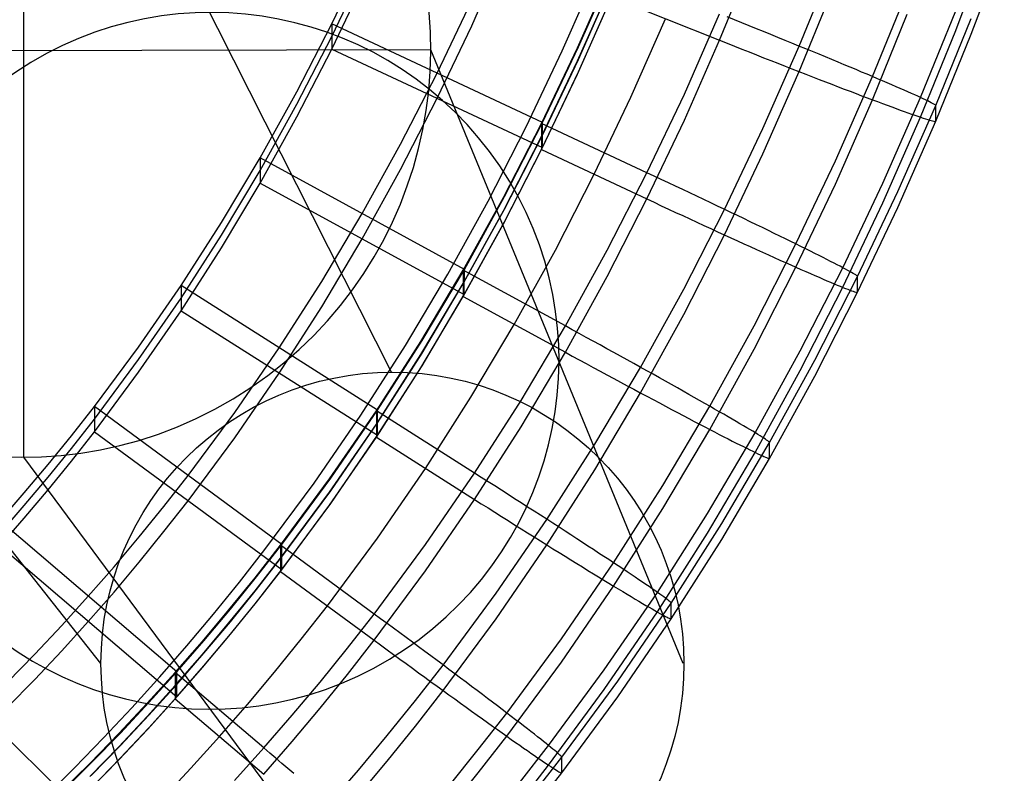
# Model space of a CAD drawing. Extents: x -1634 to -184, y -278 to 263.
# Tile 196 of 242: x -269 to -226, y -219 to -187. Entities that reach past the tile are written whole.
import ezdxf

# ---------------------------------------------------------------- set-up
doc = ezdxf.new("R2010")
doc.units = 0
doc.layers.add('PREDEFINITO', color=7, linetype='CONTINUOUS')

msp = doc.modelspace()

# ---------------------------------------------------------------- linework, layer by layer
at = {"layer": 'PREDEFINITO'}
for p, q in [((-252.683, -202.133, 5.078), (-268.481, -170.852, 433.72)), ((-268.481, -205.786, 435.861), (-268.481, -170.852, 433.72)), ((-228.429, -187.448, 404.615), (-227.011, -183.678, 404.53)), ((-227.77, -187.607, 408.301), (-226.346, -183.82, 408.215)), ((-255.247, -187.163, 446.3), (-253.821, -184.18, 446.233)), ((-249.233, -187.249, 398.29), (-247.828, -184.07, 398.218)), ((-238.579, -187.87, 398.304), (-237.154, -184.378, 398.225)), ((-255.247, -187.705, 422.307), (-253.821, -184.722, 422.239)), ((-244.684, -188.194, 448.324), (-243.222, -184.886, 448.249)), ((-244.644, -188.151, 446.323), (-243.184, -184.842, 446.248)), ((-235.161, -188.122, 447.62), (-233.7, -184.537, 447.539)), ((-255.247, -188.247, 398.313), (-253.821, -185.264, 398.245)), ((-245.34, -188.332, 448.218), (-243.876, -185.014, 448.144)), ((-244.684, -188.759, 423.331), (-243.222, -185.451, 423.256)), ((-244.645, -188.692, 422.329), (-243.185, -185.383, 422.254)), ((-235.161, -189.22, 399.037), (-233.7, -185.634, 398.956)), ((-250.719, -189.282, 446.348), (-249.233, -186.165, 446.278)), ((-244.683, -189.324, 398.337), (-243.221, -186.016, 398.262)), ((-244.645, -189.234, 398.335), (-243.185, -185.925, 398.26)), ((-243.221, -186.016, 398.262), (-238.579, -187.87, 398.304)), ((-232.014, -189.43, 445.422), (-230.519, -185.759, 445.34)), ((-242.39, -190.316, 398.359), (-240.9, -186.943, 398.283)), ((-240.096, -190.18, 448.369), (-238.579, -186.741, 448.291)), ((-237.946, -186.995, 448.274), (-238.262, -186.868, 448.288)), ((-237.63, -187.122, 448.247), (-237.946, -186.995, 448.274)), ((-232.014, -190.427, 401.292), (-230.519, -186.755, 401.209)), ((-229.946, -190.333, 442.052), (-228.429, -186.605, 441.968)), ((-229.294, -190.676, 438.378), (-227.77, -186.93, 438.293)), ((-256.75, -190.081, 446.366), (-255.247, -187.163, 446.3)), ((-246.19, -191.401, 446.396), (-255.247, -187.163, 446.3)), ((-255.247, -187.163, 446.3), (-255.247, -188.247, 398.313)), ((-250.719, -190.365, 398.36), (-249.233, -187.249, 398.29)), ((-237.315, -187.248, 448.21), (-237.63, -187.122, 448.247)), ((-237.002, -187.375, 448.16), (-237.315, -187.248, 448.21)), ((-236.69, -187.501, 448.099), (-237.002, -187.375, 448.16)), ((-256.75, -190.623, 422.372), (-255.247, -187.705, 422.307)), ((-236.381, -187.626, 448.027), (-236.69, -187.501, 448.099)), ((-236.074, -187.75, 447.943), (-236.381, -187.626, 448.027)), ((-235.77, -187.874, 447.848), (-236.074, -187.75, 447.943)), ((-229.946, -191.176, 404.699), (-228.429, -187.448, 404.615)), ((-229.294, -191.354, 408.385), (-227.77, -187.607, 408.301)), ((-250.993, -188.28, 435.432), (-285.969, -188.358, 434.149)), ((-256.75, -191.165, 398.379), (-255.247, -188.247, 398.313)), ((-255.247, -188.247, 398.313), (-246.191, -192.484, 398.408)), ((-240.144, -214.659, 5.078), (-250.993, -188.28, 435.432)), ((-246.233, -191.443, 448.398), (-244.684, -188.194, 448.324)), ((-246.19, -191.401, 446.396), (-244.644, -188.151, 446.323)), ((-240.096, -191.308, 398.382), (-238.579, -187.87, 398.304)), ((-238.579, -187.87, 398.304), (-238.262, -187.996, 398.313)), ((-238.262, -187.996, 398.313), (-237.946, -188.123, 398.333)), ((-237.946, -188.123, 398.333), (-237.63, -188.248, 398.365)), ((-237.63, -188.248, 398.365), (-237.315, -188.373, 398.409)), ((-236.718, -191.657, 447.7), (-235.161, -188.122, 447.62)), ((-235.47, -187.996, 447.742), (-235.77, -187.874, 447.848)), ((-235.173, -188.118, 447.625), (-235.47, -187.996, 447.742)), ((-234.88, -188.238, 447.497), (-235.173, -188.118, 447.625)), ((-234.591, -188.356, 447.358), (-234.88, -188.238, 447.497)), ((-265.165, -214.659, 5.078), (-285.969, -188.358, 434.149)), ((-246.892, -191.593, 448.29), (-245.34, -188.332, 448.218)), ((-246.191, -191.942, 422.402), (-244.645, -188.692, 422.329)), ((-237.315, -188.373, 398.409), (-237.002, -188.497, 398.464)), ((-237.002, -188.497, 398.464), (-236.69, -188.62, 398.53)), ((-236.69, -188.62, 398.53), (-236.381, -188.742, 398.608)), ((-234.307, -188.473, 447.209), (-234.591, -188.356, 447.358)), ((-234.028, -188.588, 447.049), (-234.307, -188.473, 447.209)), ((-233.755, -188.701, 446.879), (-234.028, -188.588, 447.049)), ((-233.487, -188.813, 446.699), (-233.755, -188.701, 446.879)), ((-246.233, -192.008, 423.404), (-244.684, -188.759, 423.331)), ((-236.381, -188.742, 398.608), (-236.074, -188.862, 398.698)), ((-236.074, -188.862, 398.698), (-235.77, -188.982, 398.798)), ((-235.77, -188.982, 398.798), (-235.47, -189.099, 398.909)), ((-235.47, -189.099, 398.909), (-235.173, -189.215, 399.032)), ((-233.225, -188.922, 446.51), (-233.487, -188.813, 446.699)), ((-232.969, -189.028, 446.31), (-233.225, -188.922, 446.51)), ((-232.719, -189.133, 446.102), (-232.969, -189.028, 446.31)), ((-232.477, -189.235, 445.884), (-232.719, -189.133, 446.102)), ((-252.288, -192.336, 446.417), (-250.719, -189.282, 446.348)), ((-246.232, -192.572, 398.41), (-244.683, -189.324, 398.337)), ((-246.191, -192.484, 398.408), (-244.645, -189.234, 398.335)), ((-236.718, -192.754, 399.117), (-235.161, -189.22, 399.037)), ((-235.173, -189.215, 399.032), (-234.88, -189.329, 399.165)), ((-234.88, -189.329, 399.165), (-234.591, -189.441, 399.309)), ((-234.591, -189.441, 399.309), (-234.307, -189.551, 399.464)), ((-234.307, -189.551, 399.464), (-234.028, -189.659, 399.628)), ((-233.607, -193.053, 445.504), (-232.014, -189.43, 445.422)), ((-232.242, -189.334, 445.657), (-232.477, -189.235, 445.884)), ((-232.014, -189.43, 445.422), (-232.242, -189.334, 445.657)), ((-231.793, -189.524, 445.179), (-232.014, -189.43, 445.422)), ((-231.581, -189.614, 444.927), (-231.793, -189.524, 445.179)), ((-234.028, -189.659, 399.628), (-233.755, -189.764, 399.803)), ((-233.755, -189.764, 399.803), (-233.487, -189.867, 399.988)), ((-233.487, -189.867, 399.988), (-233.225, -189.968, 400.182)), ((-233.225, -189.968, 400.182), (-232.969, -190.065, 400.386)), ((-231.377, -189.702, 444.668), (-231.581, -189.614, 444.927)), ((-231.181, -189.786, 444.401), (-231.377, -189.702, 444.668)), ((-230.993, -189.867, 444.128), (-231.181, -189.786, 444.401)), ((-230.815, -189.945, 443.847), (-230.993, -189.867, 444.128)), ((-230.646, -190.019, 443.56), (-230.815, -189.945, 443.847)), ((-258.329, -192.928, 446.431), (-256.75, -190.081, 446.366)), ((-252.288, -193.419, 398.429), (-250.719, -190.365, 398.36)), ((-243.969, -193.632, 398.434), (-242.39, -190.316, 398.359)), ((-241.705, -193.562, 448.445), (-240.096, -190.18, 448.369)), ((-232.969, -190.065, 400.386), (-232.719, -190.16, 400.599)), ((-232.719, -190.16, 400.599), (-232.477, -190.252, 400.822)), ((-232.477, -190.252, 400.822), (-232.242, -190.341, 401.052)), ((-232.242, -190.341, 401.052), (-232.014, -190.427, 401.292)), ((-231.563, -194.014, 442.135), (-229.946, -190.333, 442.052)), ((-230.486, -190.09, 443.267), (-230.646, -190.019, 443.56)), ((-230.335, -190.157, 442.968), (-230.486, -190.09, 443.267)), ((-230.194, -190.22, 442.663), (-230.335, -190.157, 442.968)), ((-230.063, -190.279, 442.354), (-230.194, -190.22, 442.663)), ((-229.941, -190.335, 442.039), (-230.063, -190.279, 442.354)), ((-229.83, -190.387, 441.721), (-229.941, -190.335, 442.039)), ((-229.729, -190.434, 441.398), (-229.83, -190.387, 441.721)), ((-258.329, -193.47, 422.437), (-256.75, -190.623, 422.372)), ((-233.607, -194.05, 401.373), (-232.014, -190.427, 401.292)), ((-232.014, -190.427, 401.292), (-231.793, -190.509, 401.539)), ((-231.793, -190.509, 401.539), (-231.581, -190.588, 401.794)), ((-231.581, -190.588, 401.794), (-231.377, -190.664, 402.057)), ((-231.377, -190.664, 402.057), (-231.181, -190.736, 402.328)), ((-231.181, -190.736, 402.328), (-230.993, -190.805, 402.605)), ((-230.993, -190.805, 402.605), (-230.815, -190.87, 402.889)), ((-230.919, -194.376, 438.461), (-229.294, -190.676, 438.378)), ((-229.638, -190.478, 441.072), (-229.729, -190.434, 441.398)), ((-229.558, -190.517, 440.742), (-229.638, -190.478, 441.072)), ((-229.488, -190.553, 440.41), (-229.558, -190.517, 440.742)), ((-229.429, -190.584, 440.075), (-229.488, -190.553, 440.41)), ((-229.381, -190.611, 439.738), (-229.429, -190.584, 440.075)), ((-229.343, -190.634, 439.4), (-229.381, -190.611, 439.738)), ((-229.316, -190.652, 439.06), (-229.343, -190.634, 439.4)), ((-229.299, -190.666, 438.719), (-229.316, -190.652, 439.06)), ((-229.294, -190.676, 438.378), (-229.299, -190.666, 438.719)), ((-229.294, -191.354, 408.385), (-229.294, -190.676, 438.378)), ((-258.329, -194.012, 398.443), (-256.75, -191.165, 398.379)), ((-231.563, -194.857, 404.783), (-229.946, -191.176, 404.699)), ((-230.815, -190.87, 402.889), (-230.646, -190.931, 403.179)), ((-230.646, -190.931, 403.179), (-230.486, -190.988, 403.475)), ((-230.486, -190.988, 403.475), (-230.335, -191.042, 403.777)), ((-230.335, -191.042, 403.777), (-230.194, -191.091, 404.084)), ((-230.194, -191.091, 404.084), (-230.063, -191.136, 404.395)), ((-230.063, -191.136, 404.395), (-229.941, -191.178, 404.712)), ((-229.941, -191.178, 404.712), (-229.83, -191.215, 405.033)), ((-229.83, -191.215, 405.033), (-229.729, -191.248, 405.357)), ((-229.729, -191.248, 405.357), (-229.638, -191.277, 405.685)), ((-248.532, -194.791, 448.362), (-246.892, -191.593, 448.29)), ((-247.871, -194.632, 448.47), (-246.233, -191.443, 448.398)), ((-247.826, -194.591, 446.468), (-246.19, -191.401, 446.396)), ((-241.705, -193.562, 448.445), (-246.233, -191.443, 448.398)), ((-246.233, -191.443, 448.398), (-246.232, -192.572, 398.41)), ((-246.191, -192.484, 398.408), (-246.19, -191.401, 446.396)), ((-241.705, -194.691, 398.458), (-240.096, -191.308, 398.382)), ((-238.371, -195.138, 447.779), (-236.718, -191.657, 447.7)), ((-230.919, -195.053, 408.469), (-229.294, -191.354, 408.385)), ((-229.638, -191.277, 405.685), (-229.558, -191.302, 406.016)), ((-229.558, -191.302, 406.016), (-229.488, -191.322, 406.35)), ((-229.488, -191.322, 406.35), (-229.429, -191.338, 406.685)), ((-229.429, -191.338, 406.685), (-229.381, -191.35, 407.023)), ((-229.381, -191.35, 407.023), (-229.343, -191.357, 407.363)), ((-229.343, -191.357, 407.363), (-229.316, -191.36, 407.703)), ((-229.316, -191.36, 407.703), (-229.299, -191.359, 408.044)), ((-229.299, -191.359, 408.044), (-229.294, -191.354, 408.385)), ((-247.871, -195.197, 423.476), (-246.233, -192.008, 423.404)), ((-247.826, -195.132, 422.474), (-246.191, -191.942, 422.402)), ((-253.94, -195.322, 446.485), (-252.288, -192.336, 446.417)), ((-247.827, -195.674, 398.48), (-246.191, -192.484, 398.408)), ((-259.988, -195.709, 446.493), (-258.329, -192.928, 446.431)), ((-249.55, -197.715, 446.539), (-258.329, -192.928, 446.431)), ((-258.329, -192.928, 446.431), (-258.329, -194.012, 398.443)), ((-247.87, -195.761, 398.482), (-246.232, -192.572, 398.41)), ((-246.232, -192.572, 398.41), (-241.705, -194.691, 398.458)), ((-238.371, -196.235, 399.195), (-236.718, -192.754, 399.117)), ((-235.301, -196.624, 445.585), (-233.607, -193.053, 445.504)), ((-259.988, -196.251, 422.499), (-258.329, -193.47, 422.437)), ((-253.94, -196.405, 398.497), (-252.288, -193.419, 398.429)), ((-245.64, -196.889, 398.508), (-243.969, -193.632, 398.434)), ((-243.409, -196.887, 448.52), (-241.705, -193.562, 448.445)), ((-241.396, -193.707, 448.443), (-241.705, -193.562, 448.445)), ((-241.087, -193.852, 448.429), (-241.396, -193.707, 448.443)), ((-259.988, -196.792, 398.506), (-258.329, -194.012, 398.443)), ((-258.329, -194.012, 398.443), (-249.551, -198.798, 398.551)), ((-240.779, -193.997, 448.403), (-241.087, -193.852, 448.429)), ((-240.472, -194.141, 448.365), (-240.779, -193.997, 448.403)), ((-240.166, -194.285, 448.316), (-240.472, -194.141, 448.365)), ((-235.301, -197.621, 401.454), (-233.607, -194.05, 401.373)), ((-233.284, -197.645, 442.217), (-231.563, -194.014, 442.135)), ((-249.599, -197.755, 448.54), (-247.871, -194.632, 448.47)), ((-249.55, -197.715, 446.539), (-247.826, -194.591, 446.468)), ((-239.862, -194.429, 448.256), (-240.166, -194.285, 448.316)), ((-239.561, -194.572, 448.184), (-239.862, -194.429, 448.256)), ((-239.261, -194.714, 448.1), (-239.561, -194.572, 448.184)), ((-232.649, -198.025, 438.544), (-230.919, -194.376, 438.461)), ((-250.263, -197.924, 448.431), (-248.532, -194.791, 448.362)), ((-243.409, -198.016, 398.533), (-241.705, -194.691, 398.458)), ((-241.705, -194.691, 398.458), (-241.396, -194.835, 398.467)), ((-241.396, -194.835, 398.467), (-241.087, -194.979, 398.488)), ((-241.087, -194.979, 398.488), (-240.779, -195.123, 398.52)), ((-238.965, -194.855, 448.006), (-239.261, -194.714, 448.1)), ((-238.672, -194.994, 447.9), (-238.965, -194.855, 448.006)), ((-238.382, -195.132, 447.783), (-238.672, -194.994, 447.9)), ((-233.284, -198.488, 404.865), (-231.563, -194.857, 404.783)), ((-232.649, -198.702, 408.551), (-230.919, -195.053, 408.469)), ((-255.679, -198.243, 446.551), (-253.94, -195.322, 446.485)), ((-249.598, -198.319, 423.546), (-247.871, -195.197, 423.476)), ((-249.551, -198.256, 422.545), (-247.826, -195.132, 422.474)), ((-240.779, -195.123, 398.52), (-240.472, -195.266, 398.564)), ((-240.472, -195.266, 398.564), (-240.166, -195.408, 398.62)), ((-240.166, -195.408, 398.62), (-239.862, -195.548, 398.687)), ((-240.125, -198.563, 447.856), (-238.371, -195.138, 447.779)), ((-238.097, -195.269, 447.656), (-238.382, -195.132, 447.783)), ((-237.815, -195.404, 447.517), (-238.097, -195.269, 447.656)), ((-237.538, -195.537, 447.368), (-237.815, -195.404, 447.517)), ((-261.725, -198.413, 446.554), (-259.988, -195.709, 446.493)), ((-249.598, -198.884, 398.553), (-247.87, -195.761, 398.482)), ((-249.551, -198.798, 398.551), (-247.827, -195.674, 398.48)), ((-239.862, -195.548, 398.687), (-239.561, -195.688, 398.765)), ((-239.561, -195.688, 398.765), (-239.261, -195.826, 398.855)), ((-239.261, -195.826, 398.855), (-238.965, -195.962, 398.956)), ((-237.266, -195.668, 447.209), (-237.538, -195.537, 447.368)), ((-236.999, -195.797, 447.04), (-237.266, -195.668, 447.209)), ((-236.738, -195.923, 446.86), (-236.999, -195.797, 447.04)), ((-261.725, -198.955, 422.561), (-259.988, -196.251, 422.499)), ((-240.125, -199.66, 399.273), (-238.371, -196.235, 399.195)), ((-238.965, -195.962, 398.956), (-238.672, -196.097, 399.068)), ((-238.672, -196.097, 399.068), (-238.382, -196.23, 399.19)), ((-238.382, -196.23, 399.19), (-238.097, -196.36, 399.324)), ((-236.482, -196.047, 446.671), (-236.738, -195.923, 446.86)), ((-236.233, -196.168, 446.472), (-236.482, -196.047, 446.671)), ((-235.989, -196.287, 446.263), (-236.233, -196.168, 446.472)), ((-235.753, -196.403, 446.046), (-235.989, -196.287, 446.263)), ((-255.679, -199.326, 398.563), (-253.94, -196.405, 398.497)), ((-238.097, -196.36, 399.324), (-237.815, -196.489, 399.468)), ((-237.815, -196.489, 399.468), (-237.538, -196.615, 399.623)), ((-237.538, -196.615, 399.623), (-237.266, -196.739, 399.788)), ((-237.266, -196.739, 399.788), (-236.999, -196.86, 399.963)), ((-237.099, -200.142, 445.664), (-235.301, -196.624, 445.585)), ((-235.523, -196.515, 445.82), (-235.753, -196.403, 446.046)), ((-235.301, -196.625, 445.585), (-235.523, -196.515, 445.82)), ((-235.086, -196.731, 445.342), (-235.301, -196.625, 445.585)), ((-234.879, -196.833, 445.09), (-235.086, -196.731, 445.342)), ((-261.725, -199.497, 398.567), (-259.988, -196.792, 398.506)), ((-247.403, -200.08, 398.58), (-245.64, -196.889, 398.508)), ((-245.209, -200.148, 448.594), (-243.409, -196.887, 448.52)), ((-236.999, -196.86, 399.963), (-236.738, -196.978, 400.148)), ((-236.738, -196.978, 400.148), (-236.482, -197.093, 400.343)), ((-236.482, -197.093, 400.343), (-236.233, -197.205, 400.548)), ((-234.68, -196.932, 444.831), (-234.879, -196.833, 445.09)), ((-234.489, -197.028, 444.565), (-234.68, -196.932, 444.831)), ((-234.306, -197.12, 444.291), (-234.489, -197.028, 444.565)), ((-234.132, -197.207, 444.011), (-234.306, -197.12, 444.291)), ((-236.233, -197.205, 400.548), (-235.989, -197.314, 400.761)), ((-235.989, -197.314, 400.761), (-235.753, -197.42, 400.983)), ((-235.753, -197.42, 400.983), (-235.523, -197.522, 401.215)), ((-235.523, -197.522, 401.215), (-235.301, -197.621, 401.454)), ((-233.967, -197.291, 443.724), (-234.132, -197.207, 444.011)), ((-233.811, -197.371, 443.431), (-233.967, -197.291, 443.724)), ((-233.664, -197.446, 443.132), (-233.811, -197.371, 443.431)), ((-233.526, -197.518, 442.828), (-233.664, -197.446, 443.132)), ((-233.398, -197.585, 442.519), (-233.526, -197.518, 442.828)), ((-233.28, -197.647, 442.204), (-233.398, -197.585, 442.519)), ((-252.085, -200.989, 448.5), (-250.263, -197.924, 448.431)), ((-251.42, -200.815, 448.609), (-249.599, -197.755, 448.54)), ((-251.369, -200.777, 446.608), (-249.55, -197.715, 446.539)), ((-245.209, -200.148, 448.594), (-249.599, -197.755, 448.54)), ((-249.599, -197.755, 448.54), (-249.598, -198.884, 398.553)), ((-249.551, -198.798, 398.551), (-249.55, -197.715, 446.539)), ((-245.209, -201.277, 398.607), (-243.409, -198.016, 398.533)), ((-237.099, -201.139, 401.533), (-235.301, -197.621, 401.454)), ((-235.301, -197.621, 401.454), (-235.086, -197.716, 401.702)), ((-235.112, -201.223, 442.298), (-233.284, -197.645, 442.217)), ((-235.086, -197.716, 401.702), (-234.879, -197.807, 401.957)), ((-234.879, -197.807, 401.957), (-234.68, -197.895, 402.221)), ((-234.68, -197.895, 402.221), (-234.489, -197.978, 402.491)), ((-234.489, -197.978, 402.491), (-234.306, -198.057, 402.769)), ((-233.171, -197.705, 441.886), (-233.28, -197.647, 442.204)), ((-233.073, -197.758, 441.563), (-233.171, -197.705, 441.886)), ((-232.984, -197.807, 441.237), (-233.073, -197.758, 441.563)), ((-232.906, -197.851, 440.908), (-232.984, -197.807, 441.237)), ((-232.838, -197.891, 440.576), (-232.906, -197.851, 440.908)), ((-232.78, -197.925, 440.241), (-232.838, -197.891, 440.576)), ((-232.733, -197.955, 439.904), (-232.78, -197.925, 440.241)), ((-232.696, -197.98, 439.565), (-232.733, -197.955, 439.904)), ((-232.67, -198, 439.226), (-232.696, -197.98, 439.565)), ((-232.654, -198.015, 438.885), (-232.67, -198, 439.226)), ((-232.649, -198.025, 438.544), (-232.654, -198.015, 438.885)), ((-263.547, -201.053, 446.614), (-261.725, -198.413, 446.554)), ((-253.278, -203.765, 446.675), (-261.725, -198.413, 446.554)), ((-261.725, -198.413, 446.554), (-261.725, -199.497, 398.567)), ((-257.501, -201.089, 446.615), (-255.679, -198.243, 446.551)), ((-251.42, -201.379, 423.616), (-249.598, -198.319, 423.546)), ((-251.37, -201.318, 422.614), (-249.551, -198.256, 422.545)), ((-234.486, -201.623, 438.625), (-232.649, -198.025, 438.544)), ((-234.306, -198.057, 402.769), (-234.132, -198.132, 403.053)), ((-234.132, -198.132, 403.053), (-233.967, -198.203, 403.343)), ((-233.967, -198.203, 403.343), (-233.811, -198.269, 403.639)), ((-233.811, -198.269, 403.639), (-233.664, -198.331, 403.941)), ((-233.664, -198.331, 403.941), (-233.526, -198.389, 404.248)), ((-233.526, -198.389, 404.248), (-233.398, -198.442, 404.56)), ((-233.398, -198.442, 404.56), (-233.28, -198.49, 404.877)), ((-232.649, -198.702, 408.551), (-232.649, -198.025, 438.544)), ((-251.37, -201.86, 398.62), (-249.551, -198.798, 398.551)), ((-241.978, -201.926, 447.932), (-240.125, -198.563, 447.856)), ((-235.112, -202.066, 404.945), (-233.284, -198.488, 404.865)), ((-234.486, -202.3, 408.632), (-232.649, -198.702, 408.551)), ((-233.28, -198.49, 404.877), (-233.171, -198.533, 405.198)), ((-233.171, -198.533, 405.198), (-233.073, -198.572, 405.522)), ((-233.073, -198.572, 405.522), (-232.984, -198.606, 405.851)), ((-232.984, -198.606, 405.851), (-232.906, -198.635, 406.182)), ((-232.906, -198.635, 406.182), (-232.838, -198.66, 406.515)), ((-232.838, -198.66, 406.515), (-232.78, -198.679, 406.851)), ((-232.78, -198.679, 406.851), (-232.733, -198.694, 407.189)), ((-232.733, -198.694, 407.189), (-232.696, -198.703, 407.528)), ((-232.696, -198.703, 407.528), (-232.67, -198.708, 407.869)), ((-232.67, -198.708, 407.869), (-232.654, -198.708, 408.21)), ((-232.654, -198.708, 408.21), (-232.649, -198.702, 408.551)), ((-263.547, -201.594, 422.62), (-261.725, -198.955, 422.561)), ((-251.419, -201.944, 398.622), (-249.598, -198.884, 398.553)), ((-249.598, -198.884, 398.553), (-245.209, -201.277, 398.607)), ((-263.547, -202.136, 398.626), (-261.725, -199.497, 398.567)), ((-261.725, -199.497, 398.567), (-253.279, -204.848, 398.687)), ((-257.502, -202.172, 398.627), (-255.679, -199.326, 398.563)), ((-241.978, -203.023, 399.349), (-240.125, -199.66, 399.273)), ((-249.265, -203.211, 398.651), (-247.403, -200.08, 398.58)), ((-247.11, -203.349, 448.666), (-245.209, -200.148, 448.594)), ((-244.91, -200.312, 448.592), (-245.209, -200.148, 448.594)), ((-244.61, -200.475, 448.578), (-244.91, -200.312, 448.592)), ((-244.312, -200.639, 448.553), (-244.61, -200.475, 448.578)), ((-239.002, -203.599, 445.742), (-237.099, -200.142, 445.664)), ((-253.332, -203.801, 448.677), (-251.42, -200.815, 448.609)), ((-253.278, -203.765, 446.675), (-251.369, -200.777, 446.608)), ((-244.014, -200.802, 448.516), (-244.312, -200.639, 448.553)), ((-243.718, -200.965, 448.467), (-244.014, -200.802, 448.516)), ((-243.423, -201.127, 448.407), (-243.718, -200.965, 448.467)), ((-265.446, -203.611, 446.672), (-263.547, -201.053, 446.614)), ((-259.418, -203.871, 446.678), (-257.501, -201.089, 446.615)), ((-253.999, -203.983, 448.566), (-252.085, -200.989, 448.5)), ((-253.332, -204.366, 423.683), (-251.42, -201.379, 423.616)), ((-253.279, -204.306, 422.681), (-251.37, -201.318, 422.614)), ((-247.11, -204.478, 398.679), (-245.209, -201.277, 398.607)), ((-245.209, -201.277, 398.607), (-244.91, -201.44, 398.616)), ((-243.131, -201.288, 448.335), (-243.423, -201.127, 448.407)), ((-242.841, -201.448, 448.252), (-243.131, -201.288, 448.335)), ((-239.002, -204.596, 401.611), (-237.099, -201.139, 401.533)), ((-237.047, -204.742, 442.377), (-235.112, -201.223, 442.298)), ((-265.446, -204.153, 422.678), (-263.547, -201.594, 422.62)), ((-244.91, -201.44, 398.616), (-244.61, -201.603, 398.638)), ((-244.61, -201.603, 398.638), (-244.312, -201.765, 398.67)), ((-244.312, -201.765, 398.67), (-244.014, -201.927, 398.715)), ((-242.554, -201.607, 448.158), (-242.841, -201.448, 448.252)), ((-242.27, -201.764, 448.053), (-242.554, -201.607, 448.158)), ((-241.989, -201.92, 447.937), (-242.27, -201.764, 448.053)), ((-236.431, -205.161, 438.705), (-234.486, -201.623, 438.625)), ((-265.446, -204.695, 398.684), (-263.547, -202.136, 398.626)), ((-259.418, -204.954, 398.69), (-257.502, -202.172, 398.627)), ((-253.331, -204.93, 398.689), (-251.419, -201.944, 398.622)), ((-253.279, -204.848, 398.687), (-251.37, -201.86, 398.62)), ((-244.014, -201.927, 398.715), (-243.718, -202.087, 398.771)), ((-243.938, -205.23, 448.007), (-241.978, -201.926, 447.932)), ((-243.718, -202.087, 398.771), (-243.423, -202.246, 398.838)), ((-243.423, -202.246, 398.838), (-243.131, -202.404, 398.917)), ((-241.712, -202.074, 447.809), (-241.989, -201.92, 447.937)), ((-241.439, -202.226, 447.671), (-241.712, -202.074, 447.809)), ((-241.171, -202.376, 447.523), (-241.439, -202.226, 447.671)), ((-237.047, -205.585, 405.025), (-235.112, -202.066, 404.945)), ((-243.131, -202.404, 398.917), (-242.841, -202.56, 399.007)), ((-242.841, -202.56, 399.007), (-242.554, -202.714, 399.108)), ((-240.907, -202.523, 447.364), (-241.171, -202.376, 447.523)), ((-240.648, -202.668, 447.195), (-240.907, -202.523, 447.364)), ((-240.395, -202.811, 447.015), (-240.648, -202.668, 447.195)), ((-236.431, -205.838, 408.712), (-234.486, -202.3, 408.632)), ((-243.938, -206.327, 399.423), (-241.978, -203.023, 399.349)), ((-242.554, -202.714, 399.108), (-242.27, -202.867, 399.22)), ((-242.27, -202.867, 399.22), (-241.989, -203.017, 399.344)), ((-241.989, -203.017, 399.344), (-241.712, -203.165, 399.478)), ((-240.147, -202.95, 446.826), (-240.395, -202.811, 447.015)), ((-239.905, -203.087, 446.628), (-240.147, -202.95, 446.826)), ((-239.669, -203.22, 446.42), (-239.905, -203.087, 446.628)), ((-251.22, -206.268, 398.72), (-249.265, -203.211, 398.651)), ((-249.109, -206.477, 448.737), (-247.11, -203.349, 448.666)), ((-241.712, -203.165, 399.478), (-241.439, -203.311, 399.622)), ((-241.439, -203.311, 399.622), (-241.171, -203.454, 399.778)), ((-241.171, -203.454, 399.778), (-240.907, -203.594, 399.943)), ((-239.44, -203.35, 446.203), (-239.669, -203.22, 446.42)), ((-239.217, -203.476, 445.977), (-239.44, -203.35, 446.203)), ((-239.002, -203.599, 445.742), (-239.217, -203.476, 445.977)), ((-266.434, -204.87, 446.7), (-265.446, -203.611, 446.672)), ((-257.391, -209.533, 446.806), (-265.446, -203.611, 446.672)), ((-265.446, -203.611, 446.672), (-265.446, -204.695, 398.684)), ((-261.419, -206.572, 446.739), (-259.418, -203.871, 446.678)), ((-255.345, -206.724, 448.743), (-253.332, -203.801, 448.677)), ((-255.289, -206.69, 446.741), (-253.278, -203.765, 446.675)), ((-249.109, -206.477, 448.737), (-253.332, -203.801, 448.677)), ((-253.332, -203.801, 448.677), (-253.331, -204.93, 398.689)), ((-253.279, -204.848, 398.687), (-253.278, -203.765, 446.675)), ((-241.016, -206.999, 445.819), (-239.002, -203.599, 445.742)), ((-240.907, -203.594, 399.943), (-240.648, -203.731, 400.119)), ((-240.648, -203.731, 400.119), (-240.395, -203.865, 400.304)), ((-240.395, -203.865, 400.304), (-240.147, -203.996, 400.499)), ((-238.794, -203.718, 445.499), (-239.002, -203.599, 445.742)), ((-238.593, -203.834, 445.248), (-238.794, -203.718, 445.499)), ((-238.4, -203.945, 444.99), (-238.593, -203.834, 445.248)), ((-238.215, -204.052, 444.723), (-238.4, -203.945, 444.99)), ((-266.434, -205.411, 422.706), (-265.446, -204.153, 422.678)), ((-256.011, -206.909, 448.632), (-253.999, -203.983, 448.566)), ((-255.345, -207.289, 423.749), (-253.332, -204.366, 423.683)), ((-255.289, -207.231, 422.747), (-253.279, -204.306, 422.681)), ((-240.147, -203.996, 400.499), (-239.905, -204.124, 400.704)), ((-239.905, -204.124, 400.704), (-239.669, -204.247, 400.918)), ((-239.669, -204.247, 400.918), (-239.44, -204.367, 401.14)), ((-239.44, -204.367, 401.14), (-239.217, -204.484, 401.372)), ((-238.038, -204.155, 444.45), (-238.215, -204.052, 444.723)), ((-237.869, -204.253, 444.17), (-238.038, -204.155, 444.45)), ((-237.709, -204.347, 443.883), (-237.869, -204.253, 444.17)), ((-237.557, -204.436, 443.591), (-237.709, -204.347, 443.883)), ((-266.434, -205.953, 398.712), (-265.446, -204.695, 398.684)), ((-265.446, -204.695, 398.684), (-257.391, -210.616, 398.818)), ((-249.109, -207.606, 398.75), (-247.11, -204.478, 398.679)), ((-241.016, -207.995, 401.688), (-239.002, -204.596, 401.611)), ((-239.217, -204.484, 401.372), (-239.002, -204.596, 401.612)), ((-239.097, -208.204, 442.455), (-237.047, -204.742, 442.377)), ((-239.002, -204.596, 401.612), (-238.794, -204.704, 401.86)), ((-238.794, -204.704, 401.86), (-238.593, -204.808, 402.116)), ((-237.415, -204.52, 443.292), (-237.557, -204.436, 443.591)), ((-237.282, -204.6, 442.988), (-237.415, -204.52, 443.292)), ((-237.158, -204.675, 442.679), (-237.282, -204.6, 442.988)), ((-237.043, -204.744, 442.365), (-237.158, -204.675, 442.679)), ((-236.938, -204.809, 442.046), (-237.043, -204.744, 442.365)), ((-267.44, -206.107, 446.728), (-266.434, -204.87, 446.7)), ((-261.419, -207.656, 398.751), (-259.418, -204.954, 398.69)), ((-255.344, -207.854, 398.755), (-253.331, -204.93, 398.689)), ((-255.29, -207.773, 398.754), (-253.279, -204.848, 398.687)), ((-253.331, -204.93, 398.689), (-249.109, -207.606, 398.75)), ((-238.593, -204.808, 402.116), (-238.4, -204.907, 402.379)), ((-238.491, -208.643, 438.783), (-236.431, -205.161, 438.705)), ((-238.4, -204.907, 402.379), (-238.215, -205.002, 402.65)), ((-238.215, -205.002, 402.65), (-238.038, -205.092, 402.927)), ((-238.038, -205.092, 402.927), (-237.869, -205.178, 403.212)), ((-237.869, -205.178, 403.212), (-237.709, -205.259, 403.502)), ((-236.842, -204.868, 441.724), (-236.938, -204.809, 442.046)), ((-236.756, -204.922, 441.398), (-236.842, -204.868, 441.724)), ((-236.681, -204.971, 441.069), (-236.756, -204.922, 441.398)), ((-236.615, -205.015, 440.736), (-236.681, -204.971, 441.069)), ((-236.559, -205.053, 440.402), (-236.615, -205.015, 440.736)), ((-236.513, -205.085, 440.065), (-236.559, -205.053, 440.402)), ((-236.477, -205.113, 439.727), (-236.513, -205.085, 440.065)), ((-236.451, -205.134, 439.387), (-236.477, -205.113, 439.727)), ((-236.436, -205.15, 439.046), (-236.451, -205.134, 439.387)), ((-236.431, -205.161, 438.705), (-236.436, -205.15, 439.046)), ((-236.431, -205.838, 408.712), (-236.431, -205.161, 438.705)), ((-267.44, -206.649, 422.734), (-266.434, -205.411, 422.706)), ((-246, -208.462, 448.08), (-243.938, -205.23, 448.007)), ((-239.097, -209.047, 405.103), (-237.047, -205.585, 405.025)), ((-237.709, -205.259, 403.502), (-237.557, -205.334, 403.799)), ((-237.557, -205.334, 403.799), (-237.415, -205.405, 404.101)), ((-237.415, -205.405, 404.101), (-237.282, -205.471, 404.408)), ((-237.282, -205.471, 404.408), (-237.158, -205.532, 404.721)), ((-237.158, -205.532, 404.721), (-237.043, -205.587, 405.037)), ((-237.043, -205.587, 405.037), (-236.938, -205.637, 405.358)), ((-236.938, -205.637, 405.358), (-236.842, -205.682, 405.683)), ((-252.626, -227.184, 5.078), (-268.481, -205.786, 435.861)), ((-267.44, -207.191, 398.74), (-266.434, -205.953, 398.712)), ((-238.491, -209.32, 408.791), (-236.431, -205.838, 408.712)), ((-236.842, -205.682, 405.683), (-236.756, -205.721, 406.011)), ((-236.756, -205.721, 406.011), (-236.681, -205.755, 406.342)), ((-236.681, -205.755, 406.342), (-236.615, -205.784, 406.676)), ((-236.615, -205.784, 406.676), (-236.559, -205.807, 407.012)), ((-236.559, -205.807, 407.012), (-236.513, -205.824, 407.35)), ((-236.513, -205.824, 407.35), (-236.477, -205.836, 407.689)), ((-236.477, -205.836, 407.689), (-236.451, -205.842, 408.03)), ((-236.451, -205.842, 408.03), (-236.436, -205.843, 408.371)), ((-236.436, -205.843, 408.371), (-236.431, -205.838, 408.712)), ((-268.467, -207.323, 446.756), (-267.44, -206.107, 446.728)), ((-253.28, -209.263, 398.787), (-251.22, -206.268, 398.72)), ((-251.216, -209.543, 448.806), (-249.109, -206.477, 448.737)), ((-248.821, -206.66, 448.735), (-249.109, -206.477, 448.737)), ((-246, -209.56, 399.496), (-243.938, -206.327, 399.423)), ((-268.467, -207.865, 422.762), (-267.44, -206.649, 422.734)), ((-262.459, -207.902, 446.769), (-261.419, -206.572, 446.739)), ((-257.45, -209.566, 448.807), (-255.345, -206.724, 448.743)), ((-257.391, -209.533, 446.806), (-255.289, -206.69, 446.741)), ((-248.533, -206.843, 448.722), (-248.821, -206.66, 448.735)), ((-248.245, -207.025, 448.697), (-248.533, -206.843, 448.722)), ((-269.513, -208.518, 446.783), (-268.467, -207.323, 446.756)), ((-268.467, -208.407, 398.768), (-267.44, -207.191, 398.74)), ((-258.117, -209.756, 448.695), (-256.011, -206.909, 448.632)), ((-257.449, -210.131, 423.813), (-255.345, -207.289, 423.749)), ((-257.391, -210.075, 422.812), (-255.289, -207.231, 422.747)), ((-247.959, -207.208, 448.66), (-248.245, -207.025, 448.697)), ((-247.674, -207.389, 448.612), (-247.959, -207.208, 448.66)), ((-243.137, -210.327, 445.894), (-241.016, -206.999, 445.819)), ((-262.46, -208.986, 398.781), (-261.419, -207.656, 398.751)), ((-251.216, -210.672, 398.819), (-249.109, -207.606, 398.75)), ((-249.109, -207.606, 398.75), (-248.821, -207.788, 398.76)), ((-247.391, -207.57, 448.552), (-247.674, -207.389, 448.612)), ((-247.109, -207.75, 448.481), (-247.391, -207.57, 448.552)), ((-246.83, -207.929, 448.399), (-247.109, -207.75, 448.481)), ((-269.513, -209.06, 422.789), (-268.467, -207.865, 422.762)), ((-263.521, -209.211, 446.798), (-262.459, -207.902, 446.769)), ((-257.449, -210.695, 398.82), (-255.344, -207.854, 398.755)), ((-257.391, -210.616, 398.818), (-255.29, -207.773, 398.754)), ((-248.821, -207.788, 398.76), (-248.533, -207.97, 398.781)), ((-248.533, -207.97, 398.781), (-248.245, -208.152, 398.815)), ((-248.245, -208.152, 398.815), (-247.959, -208.332, 398.859)), ((-246.554, -208.106, 448.305), (-246.83, -207.929, 448.399)), ((-246.281, -208.282, 448.2), (-246.554, -208.106, 448.305)), ((-243.137, -211.323, 401.763), (-241.016, -207.995, 401.688)), ((-269.513, -209.602, 398.795), (-268.467, -208.407, 398.768)), ((-261.907, -215.008, 446.929), (-269.513, -208.518, 446.783)), ((-248.176, -211.634, 448.151), (-246, -208.462, 448.08)), ((-247.959, -208.332, 398.859), (-247.674, -208.512, 398.916)), ((-247.674, -208.512, 398.916), (-247.391, -208.69, 398.983)), ((-246.011, -208.456, 448.084), (-246.281, -208.282, 448.2)), ((-245.744, -208.628, 447.957), (-246.011, -208.456, 448.084)), ((-241.256, -211.595, 442.532), (-239.097, -208.204, 442.455)), ((-263.522, -210.294, 398.81), (-262.46, -208.986, 398.781)), ((-247.391, -208.69, 398.983), (-247.109, -208.866, 399.063)), ((-247.109, -208.866, 399.063), (-246.83, -209.041, 399.153)), ((-245.482, -208.797, 447.82), (-245.744, -208.628, 447.957)), ((-245.223, -208.964, 447.672), (-245.482, -208.797, 447.82)), ((-244.97, -209.129, 447.513), (-245.223, -208.964, 447.672)), ((-240.663, -212.054, 438.86), (-238.491, -208.643, 438.783)), ((-264.605, -210.498, 446.827), (-263.521, -209.211, 446.798)), ((-255.436, -212.176, 398.853), (-253.28, -209.263, 398.787)), ((-246.83, -209.041, 399.153), (-246.554, -209.214, 399.255)), ((-246.554, -209.214, 399.255), (-246.281, -209.385, 399.368)), ((-246.281, -209.385, 399.368), (-246.011, -209.553, 399.491)), ((-244.721, -209.29, 447.344), (-244.97, -209.129, 447.513)), ((-244.477, -209.449, 447.165), (-244.721, -209.29, 447.344)), ((-241.256, -212.438, 405.18), (-239.097, -209.047, 405.103)), ((-240.663, -212.731, 408.868), (-238.491, -209.32, 408.791)), ((-269.513, -209.602, 398.795), (-261.908, -216.091, 398.941)), ((-259.211, -211.156, 448.726), (-258.117, -209.756, 448.695)), ((-258.546, -210.967, 448.838), (-257.45, -209.566, 448.807)), ((-258.485, -210.935, 446.837), (-257.391, -209.533, 446.806)), ((-253.422, -212.527, 448.874), (-257.45, -209.566, 448.807)), ((-257.45, -209.566, 448.807), (-257.449, -210.695, 398.82)), ((-257.391, -210.616, 398.818), (-257.391, -209.533, 446.806)), ((-253.422, -212.527, 448.874), (-251.216, -209.543, 448.806)), ((-248.176, -212.731, 399.568), (-246, -209.56, 399.496)), ((-246.011, -209.553, 399.491), (-245.744, -209.719, 399.626)), ((-245.744, -209.719, 399.626), (-245.482, -209.882, 399.771)), ((-244.238, -209.604, 446.977), (-244.477, -209.449, 447.165)), ((-244.006, -209.756, 446.778), (-244.238, -209.604, 446.977)), ((-243.779, -209.905, 446.571), (-244.006, -209.756, 446.778)), ((-258.545, -211.531, 423.845), (-257.449, -210.131, 423.813)), ((-258.485, -211.477, 422.843), (-257.391, -210.075, 422.812)), ((-245.482, -209.882, 399.771), (-245.223, -210.042, 399.926)), ((-245.223, -210.042, 399.926), (-244.97, -210.199, 400.092)), ((-244.97, -210.199, 400.092), (-244.721, -210.353, 400.268)), ((-243.558, -210.049, 446.354), (-243.779, -209.905, 446.571)), ((-243.344, -210.19, 446.128), (-243.558, -210.049, 446.354)), ((-243.137, -210.327, 445.894), (-243.344, -210.19, 446.128)), ((-265.71, -211.763, 446.856), (-264.605, -210.498, 446.827)), ((-264.605, -211.581, 398.84), (-263.522, -210.294, 398.81)), ((-258.545, -212.096, 398.851), (-257.449, -210.695, 398.82)), ((-258.486, -212.018, 398.849), (-257.391, -210.616, 398.818)), ((-257.449, -210.695, 398.82), (-253.422, -213.656, 398.886)), ((-253.422, -213.656, 398.886), (-251.216, -210.672, 398.819)), ((-245.377, -213.595, 445.968), (-243.137, -210.327, 445.894)), ((-244.721, -210.353, 400.268), (-244.477, -210.504, 400.454)), ((-244.477, -210.504, 400.454), (-244.238, -210.65, 400.649)), ((-244.238, -210.65, 400.649), (-244.006, -210.793, 400.854)), ((-242.936, -210.459, 445.652), (-243.137, -210.327, 445.894)), ((-242.743, -210.588, 445.401), (-242.936, -210.459, 445.652)), ((-242.557, -210.711, 445.142), (-242.743, -210.588, 445.401)), ((-242.379, -210.83, 444.877), (-242.557, -210.711, 445.142)), ((-259.665, -212.345, 448.87), (-258.546, -210.967, 448.838)), ((-259.603, -212.315, 446.868), (-258.485, -210.935, 446.837)), ((-244.006, -210.793, 400.854), (-243.779, -210.932, 401.068)), ((-243.779, -210.932, 401.068), (-243.558, -211.067, 401.292)), ((-243.558, -211.067, 401.292), (-243.344, -211.197, 401.523)), ((-242.209, -210.944, 444.603), (-242.379, -210.83, 444.877)), ((-242.047, -211.054, 444.324), (-242.209, -210.944, 444.603)), ((-241.893, -211.158, 444.037), (-242.047, -211.054, 444.324)), ((-260.328, -212.535, 448.757), (-259.211, -211.156, 448.726)), ((-259.664, -212.91, 423.876), (-258.545, -211.531, 423.845)), ((-259.603, -212.857, 422.874), (-258.485, -211.477, 422.843)), ((-245.377, -214.591, 401.837), (-243.137, -211.323, 401.763)), ((-243.344, -211.197, 401.523), (-243.137, -211.323, 401.764)), ((-243.137, -211.323, 401.764), (-242.936, -211.445, 402.012)), ((-242.936, -211.445, 402.012), (-242.743, -211.562, 402.268)), ((-242.743, -211.562, 402.268), (-242.557, -211.673, 402.532)), ((-241.747, -211.257, 443.745), (-241.893, -211.158, 444.037)), ((-241.61, -211.35, 443.446), (-241.747, -211.257, 443.745)), ((-241.482, -211.438, 443.142), (-241.61, -211.35, 443.446)), ((-241.362, -211.521, 442.833), (-241.482, -211.438, 443.142)), ((-241.252, -211.598, 442.519), (-241.362, -211.521, 442.833)), ((-266.85, -213.021, 446.884), (-265.71, -211.763, 446.856)), ((-265.71, -212.847, 398.868), (-264.605, -211.581, 398.84)), ((-250.457, -214.723, 448.221), (-248.176, -211.634, 448.151)), ((-243.538, -214.927, 442.607), (-241.256, -211.595, 442.532)), ((-242.557, -211.673, 402.532), (-242.379, -211.78, 402.803)), ((-242.379, -211.78, 402.803), (-242.209, -211.882, 403.081)), ((-242.209, -211.882, 403.081), (-242.047, -211.978, 403.365)), ((-242.047, -211.978, 403.365), (-241.893, -212.069, 403.656)), ((-241.151, -211.669, 442.201), (-241.252, -211.598, 442.519)), ((-241.059, -211.735, 441.879), (-241.151, -211.669, 442.201)), ((-240.976, -211.795, 441.553), (-241.059, -211.735, 441.879)), ((-240.903, -211.848, 441.224), (-240.976, -211.795, 441.553)), ((-240.84, -211.896, 440.892), (-240.903, -211.848, 441.224)), ((-240.786, -211.938, 440.557), (-240.84, -211.896, 440.892)), ((-240.742, -211.973, 440.221), (-240.786, -211.938, 440.557)), ((-240.707, -212.003, 439.882), (-240.742, -211.973, 440.221)), ((-260.807, -213.702, 448.9), (-259.665, -212.345, 448.87)), ((-260.743, -213.673, 446.899), (-259.603, -212.315, 446.868)), ((-259.664, -213.475, 398.882), (-258.545, -212.096, 398.851)), ((-259.603, -213.398, 398.881), (-258.486, -212.018, 398.849)), ((-256.558, -213.612, 398.885), (-255.436, -212.176, 398.853)), ((-242.958, -215.406, 438.936), (-240.663, -212.054, 438.86)), ((-241.893, -212.069, 403.656), (-241.747, -212.155, 403.953)), ((-241.747, -212.155, 403.953), (-241.61, -212.235, 404.255)), ((-241.61, -212.235, 404.255), (-241.482, -212.309, 404.563)), ((-241.482, -212.309, 404.563), (-241.362, -212.378, 404.875)), ((-241.362, -212.378, 404.875), (-241.252, -212.441, 405.192)), ((-240.683, -212.026, 439.542), (-240.707, -212.003, 439.882)), ((-240.668, -212.043, 439.202), (-240.683, -212.026, 439.542)), ((-240.663, -212.054, 438.86), (-240.668, -212.043, 439.202)), ((-240.663, -212.731, 408.868), (-240.663, -212.054, 438.86)), ((-261.469, -213.892, 448.787), (-260.328, -212.535, 448.757)), ((-254.571, -213.999, 448.907), (-253.422, -212.527, 448.874)), ((-253.147, -212.73, 448.872), (-253.422, -212.527, 448.874)), ((-252.872, -212.932, 448.859), (-253.147, -212.73, 448.872)), ((-250.457, -215.82, 399.638), (-248.176, -212.731, 399.568)), ((-243.538, -215.77, 405.255), (-241.256, -212.438, 405.18)), ((-242.958, -216.083, 408.944), (-240.663, -212.731, 408.868)), ((-241.252, -212.441, 405.192), (-241.151, -212.498, 405.513)), ((-241.151, -212.498, 405.513), (-241.059, -212.549, 405.838)), ((-241.059, -212.549, 405.838), (-240.976, -212.594, 406.166)), ((-240.976, -212.594, 406.166), (-240.903, -212.632, 406.498)), ((-240.903, -212.632, 406.498), (-240.84, -212.665, 406.832)), ((-240.84, -212.665, 406.832), (-240.786, -212.692, 407.168)), ((-240.786, -212.692, 407.168), (-240.742, -212.712, 407.506)), ((-240.742, -212.712, 407.506), (-240.707, -212.726, 407.845)), ((-240.707, -212.726, 407.845), (-240.683, -212.734, 408.186)), ((-240.683, -212.734, 408.186), (-240.668, -212.736, 408.527)), ((-240.668, -212.736, 408.527), (-240.663, -212.731, 408.868)), ((-266.851, -220.178, 447.046), (-273.949, -213.136, 446.887)), ((-268.012, -214.256, 446.912), (-266.85, -213.021, 446.884)), ((-266.85, -214.104, 398.896), (-265.71, -212.847, 398.868)), ((-260.806, -214.267, 423.907), (-259.664, -212.91, 423.876)), ((-260.744, -214.214, 422.905), (-259.603, -212.857, 422.874)), ((-252.598, -213.134, 448.835), (-252.872, -212.932, 448.859)), ((-252.325, -213.336, 448.799), (-252.598, -213.134, 448.835)), ((-261.907, -215.008, 446.929), (-260.743, -213.673, 446.899)), ((-260.806, -214.831, 398.913), (-259.664, -213.475, 398.882)), ((-260.744, -214.756, 398.911), (-259.603, -213.398, 398.881)), ((-257.705, -215.027, 398.917), (-256.558, -213.612, 398.885)), ((-254.571, -215.128, 398.92), (-253.422, -213.656, 398.886)), ((-253.422, -213.656, 398.886), (-253.147, -213.858, 398.897)), ((-252.053, -213.537, 448.751), (-252.325, -213.336, 448.799)), ((-251.783, -213.737, 448.692), (-252.053, -213.537, 448.751)), ((-247.726, -216.781, 446.04), (-245.377, -213.595, 445.968)), ((-262.633, -215.227, 448.817), (-261.469, -213.892, 448.787)), ((-261.972, -215.036, 448.93), (-260.807, -213.702, 448.9)), ((-255.746, -215.45, 448.94), (-254.571, -213.999, 448.907)), ((-253.147, -213.858, 398.897), (-252.872, -214.06, 398.919)), ((-252.872, -214.06, 398.919), (-252.598, -214.26, 398.952)), ((-251.515, -213.936, 448.621), (-251.783, -213.737, 448.692)), ((-251.249, -214.133, 448.539), (-251.515, -213.936, 448.621)), ((-269.195, -215.468, 446.94), (-268.012, -214.256, 446.912)), ((-268.012, -215.339, 398.924), (-266.85, -214.104, 398.896)), ((-261.971, -215.601, 423.937), (-260.806, -214.267, 423.907)), ((-261.907, -215.55, 422.935), (-260.744, -214.214, 422.905)), ((-252.598, -214.26, 398.952), (-252.325, -214.46, 398.998)), ((-252.325, -214.46, 398.998), (-252.053, -214.659, 399.055)), ((-250.985, -214.329, 448.446), (-251.249, -214.133, 448.539)), ((-250.724, -214.524, 448.341), (-250.985, -214.329, 448.446)), ((-261.971, -216.166, 398.943), (-260.806, -214.831, 398.913)), ((-261.908, -216.091, 398.941), (-260.744, -214.756, 398.911)), ((-252.053, -214.659, 399.055), (-251.783, -214.856, 399.123)), ((-251.783, -214.856, 399.123), (-251.515, -215.052, 399.202)), ((-251.646, -216.248, 448.255), (-250.457, -214.723, 448.221)), ((-250.467, -214.716, 448.226), (-250.724, -214.524, 448.341)), ((-250.213, -214.905, 448.099), (-250.467, -214.716, 448.226)), ((-249.962, -215.093, 447.962), (-250.213, -214.905, 448.099)), ((-247.726, -217.778, 401.909), (-245.377, -214.591, 401.837)), ((-245.932, -218.176, 442.681), (-243.538, -214.927, 442.607)), ((-269.195, -216.551, 398.952), (-268.012, -215.339, 398.924)), ((-263.833, -216.552, 448.846), (-262.633, -215.227, 448.817)), ((-263.174, -216.363, 448.96), (-261.972, -215.036, 448.93)), ((-263.108, -216.336, 446.959), (-261.907, -215.008, 446.929)), ((-258.169, -218.281, 449.004), (-261.972, -215.036, 448.93)), ((-261.972, -215.036, 448.93), (-261.971, -216.166, 398.943)), ((-261.908, -216.091, 398.941), (-261.907, -215.008, 446.929)), ((-258.875, -216.419, 398.949), (-257.705, -215.027, 398.917)), ((-255.746, -216.578, 398.952), (-254.571, -215.128, 398.92)), ((-251.515, -215.052, 399.202), (-251.249, -215.245, 399.293)), ((-251.249, -215.245, 399.293), (-250.985, -215.437, 399.395)), ((-249.716, -215.277, 447.814), (-249.962, -215.093, 447.962)), ((-249.474, -215.459, 447.656), (-249.716, -215.277, 447.814)), ((-263.174, -216.928, 423.967), (-261.971, -215.601, 423.937)), ((-263.109, -216.878, 422.965), (-261.907, -215.55, 422.935)), ((-256.945, -216.877, 448.972), (-255.746, -215.45, 448.94)), ((-250.985, -215.437, 399.395), (-250.724, -215.626, 399.508)), ((-250.724, -215.626, 399.508), (-250.467, -215.813, 399.633)), ((-249.236, -215.637, 447.488), (-249.474, -215.459, 447.656)), ((-249.004, -215.812, 447.309), (-249.236, -215.637, 447.488)), ((-245.932, -219.02, 405.328), (-243.538, -215.77, 405.255)), ((-245.367, -218.675, 439.01), (-242.958, -215.406, 438.936)), ((-263.173, -217.493, 398.973), (-261.971, -216.166, 398.943)), ((-263.109, -217.419, 398.971), (-261.908, -216.091, 398.941)), ((-261.971, -216.166, 398.943), (-258.169, -219.41, 399.016)), ((-251.646, -217.345, 399.672), (-250.457, -215.82, 399.638)), ((-250.467, -215.813, 399.633), (-250.213, -215.997, 399.767)), ((-250.213, -215.997, 399.767), (-249.962, -216.178, 399.913)), ((-249.962, -216.178, 399.913), (-249.716, -216.355, 400.069)), ((-248.776, -215.984, 447.121), (-249.004, -215.812, 447.309)), ((-248.554, -216.152, 446.923), (-248.776, -215.984, 447.121)), ((-248.338, -216.316, 446.716), (-248.554, -216.152, 446.923)), ((-245.367, -219.353, 409.018), (-242.958, -216.083, 408.944)), ((-265.055, -217.853, 448.875), (-263.833, -216.552, 448.846)), ((-264.4, -217.666, 448.99), (-263.174, -216.363, 448.96)), ((-264.333, -217.641, 446.989), (-263.108, -216.336, 446.959)), ((-260.07, -217.788, 398.98), (-258.875, -216.419, 398.949)), ((-256.945, -218.006, 398.985), (-255.746, -216.578, 398.952)), ((-252.861, -217.751, 448.289), (-251.646, -216.248, 448.255)), ((-249.716, -216.355, 400.069), (-249.474, -216.53, 400.235)), ((-249.474, -216.53, 400.235), (-249.236, -216.7, 400.411)), ((-248.128, -216.475, 446.499), (-248.338, -216.316, 446.716)), ((-247.924, -216.63, 446.274), (-248.128, -216.475, 446.499)), ((-247.726, -216.781, 446.04), (-247.924, -216.63, 446.274)), ((-264.4, -218.231, 423.996), (-263.174, -216.928, 423.967)), ((-264.333, -218.182, 422.995), (-263.109, -216.878, 422.965)), ((-258.169, -218.281, 449.004), (-256.945, -216.877, 448.972)), ((-249.236, -216.7, 400.411), (-249.004, -216.867, 400.598)), ((-249.004, -216.867, 400.598), (-248.776, -217.03, 400.793)), ((-248.951, -218.355, 446.076), (-247.726, -216.781, 446.04)), ((-248.776, -217.03, 400.793), (-248.554, -217.189, 400.999)), ((-247.535, -216.927, 445.798), (-247.726, -216.781, 446.04)), ((-247.35, -217.068, 445.547), (-247.535, -216.927, 445.798)), ((-264.334, -218.724, 399.001), (-263.109, -217.419, 398.971)), ((-252.861, -218.848, 399.706), (-251.646, -217.345, 399.672)), ((-248.554, -217.189, 400.999), (-248.338, -217.343, 401.213)), ((-248.338, -217.343, 401.213), (-248.128, -217.493, 401.437)), ((-247.173, -217.205, 445.289), (-247.35, -217.068, 445.547)), ((-247.003, -217.336, 445.023), (-247.173, -217.205, 445.289)), ((-246.841, -217.461, 444.751), (-247.003, -217.336, 445.023)), ((-246.686, -217.581, 444.471), (-246.841, -217.461, 444.751)), ((-266.302, -219.131, 448.904), (-265.055, -217.853, 448.875)), ((-265.649, -218.946, 449.019), (-264.4, -217.666, 448.99)), ((-265.581, -218.921, 447.018), (-264.333, -217.641, 446.989)), ((-264.399, -218.796, 399.002), (-263.173, -217.493, 398.973)), ((-261.303, -219.15, 399.01), (-260.07, -217.788, 398.98)), ((-254.102, -219.23, 448.323), (-252.861, -217.751, 448.289)), ((-248.951, -219.351, 401.945), (-247.726, -217.778, 401.909)), ((-248.128, -217.493, 401.437), (-247.924, -217.638, 401.669)), ((-247.924, -217.638, 401.669), (-247.726, -217.778, 401.909)), ((-247.726, -217.778, 401.909), (-247.535, -217.913, 402.158)), ((-246.539, -217.696, 444.185), (-246.686, -217.581, 444.471)), ((-246.4, -217.805, 443.892), (-246.539, -217.696, 444.185)), ((-246.27, -217.908, 443.594), (-246.4, -217.805, 443.892)), ((-246.147, -218.004, 443.291), (-246.27, -217.908, 443.594)), ((-265.649, -219.51, 424.025), (-264.4, -218.231, 423.996)), ((-265.581, -219.463, 423.024), (-264.333, -218.182, 422.995)), ((-259.433, -219.679, 449.035), (-258.169, -218.281, 449.004)), ((-258.169, -219.41, 399.016), (-256.945, -218.006, 398.985)), ((-257.909, -218.503, 449.003), (-258.169, -218.281, 449.004)), ((-247.535, -217.913, 402.158), (-247.35, -218.042, 402.414)), ((-247.35, -218.042, 402.414), (-247.173, -218.167, 402.678)), ((-247.181, -219.782, 442.717), (-245.932, -218.176, 442.681)), ((-247.173, -218.167, 402.678), (-247.003, -218.286, 402.95)), ((-247.003, -218.286, 402.95), (-246.841, -218.399, 403.228)), ((-246.033, -218.095, 442.982), (-246.147, -218.004, 443.291)), ((-245.928, -218.18, 442.668), (-246.033, -218.095, 442.982)), ((-245.832, -218.258, 442.35), (-245.928, -218.18, 442.668)), ((-245.744, -218.33, 442.028), (-245.832, -218.258, 442.35)), ((-245.665, -218.395, 441.702), (-245.744, -218.33, 442.028)), ((-265.581, -220.004, 399.03), (-264.334, -218.724, 399.001)), ((-257.65, -218.725, 448.99), (-257.909, -218.503, 449.003)), ((-257.391, -218.946, 448.966), (-257.65, -218.725, 448.99)), ((-250.204, -219.905, 446.111), (-248.951, -218.355, 446.076)), ((-246.841, -218.399, 403.228), (-246.686, -218.506, 403.513)), ((-246.686, -218.506, 403.513), (-246.539, -218.608, 403.804)), ((-246.623, -220.291, 439.046), (-245.367, -218.675, 439.01)), ((-246.539, -218.608, 403.804), (-246.4, -218.703, 404.101)), ((-246.4, -218.703, 404.101), (-246.27, -218.793, 404.403)), ((-245.596, -218.454, 441.373), (-245.665, -218.395, 441.702)), ((-245.535, -218.506, 441.041), (-245.596, -218.454, 441.373)), ((-245.484, -218.551, 440.707), (-245.535, -218.506, 441.041)), ((-245.442, -218.589, 440.37), (-245.484, -218.551, 440.707)), ((-245.409, -218.621, 440.032), (-245.442, -218.589, 440.37)), ((-245.385, -218.646, 439.692), (-245.409, -218.621, 440.032)), ((-245.371, -218.664, 439.351), (-245.385, -218.646, 439.692)), ((-245.367, -218.675, 439.01), (-245.371, -218.664, 439.351)), ((-245.367, -219.353, 409.018), (-245.367, -218.675, 439.01)), ((-267.571, -220.385, 448.932), (-266.302, -219.131, 448.904)), ((-266.921, -220.201, 449.047), (-265.649, -218.946, 449.019)), ((-266.851, -220.178, 447.046), (-265.581, -218.921, 447.018)), ((-265.648, -220.075, 399.031), (-264.399, -218.796, 399.002)), ((-262.56, -220.488, 399.041), (-261.303, -219.15, 399.01)), ((-257.133, -219.167, 448.93), (-257.391, -218.946, 448.966)), ((-256.876, -219.387, 448.883), (-257.133, -219.167, 448.93)), ((-254.102, -220.327, 399.739), (-252.861, -218.848, 399.706)), ((-247.181, -220.625, 405.364), (-245.932, -219.02, 405.328)), ((-246.27, -218.793, 404.403), (-246.147, -218.876, 404.711)), ((-246.147, -218.876, 404.711), (-246.033, -218.952, 405.024)), ((-246.033, -218.952, 405.024), (-245.928, -219.023, 405.341)), ((-245.928, -219.023, 405.341), (-245.832, -219.086, 405.662)), ((-245.832, -219.086, 405.662), (-245.744, -219.143, 405.987)), ((-245.744, -219.143, 405.987), (-245.665, -219.194, 406.315)), ((-255.369, -220.686, 448.356), (-254.102, -219.23, 448.323)), ((-250.204, -220.902, 401.98), (-248.951, -219.351, 401.945)), ((-246.623, -220.968, 409.054), (-245.367, -219.353, 409.018)), ((-245.665, -219.194, 406.315), (-245.596, -219.238, 406.647)), ((-245.596, -219.238, 406.647), (-245.535, -219.275, 406.981)), ((-245.535, -219.275, 406.981), (-245.484, -219.305, 407.317)), ((-245.484, -219.305, 407.317), (-245.442, -219.328, 407.655)), ((-245.442, -219.328, 407.655), (-245.409, -219.345, 407.995)), ((-245.409, -219.345, 407.995), (-245.385, -219.354, 408.335)), ((-245.385, -219.354, 408.335), (-245.371, -219.357, 408.676)), ((-245.371, -219.357, 408.676), (-245.367, -219.353, 409.018))]:
    msp.add_line(p, q, dxfattribs=at)
at = {"layer": 'PREDEFINITO', "extrusion": (0.036737, -0.061141, -0.997453)}
for centre, radius in [((-327.124, 54.1, -432.032), 17.5), ((-327.124, 54.1, -214.082), 15)]:
    msp.add_circle(centre, radius, dxfattribs=at)
at = {"layer": 'PREDEFINITO'}
msp.add_circle((-252.64, -214.659, 5.078), 12.526, dxfattribs=at)

doc.saveas('drawing.dxf')
